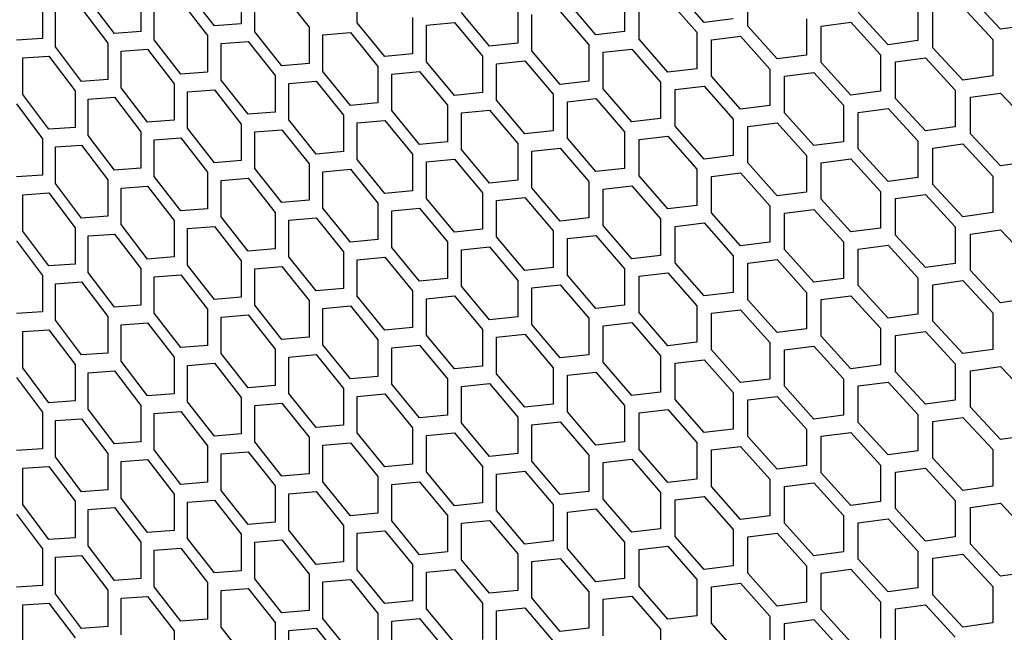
# Model space of a CAD drawing. Header units: millimetres. Extents: x 26293 to 29282, y 1612 to 3704.
# Tile 34 of 48: x 28550 to 28674, y 3014 to 3091. Entities that reach past the tile are written whole.
import ezdxf

# ---------------------------------------------------------------- set-up
doc = ezdxf.new("R2010")
doc.units = ezdxf.units.MM
doc.layers.add('5', color=251, linetype='Continuous')

msp = doc.modelspace()

# ---------------------------------------------------------------- linework, layer by layer
at = {"layer": '5'}
for p, q in [((28574.258, 3089.963), (28570.888, 3094.278)), ((28577.645, 3094.821), (28577.645, 3090.238)), ((28592.22, 3090.367), (28592.22, 3094.949)), ((28635.82, 3090.411), (28632.174, 3094.561)), ((28641.316, 3089.931), (28641.316, 3094.514)), ((28561.703, 3089.01), (28558.394, 3093.359)), ((28565.028, 3093.834), (28565.028, 3089.251)), ((28570.047, 3093.068), (28573.414, 3088.75)), ((28579.345, 3089.234), (28579.345, 3093.816)), ((28582.756, 3094.106), (28586.184, 3089.822)), ((28622.228, 3088.841), (28618.639, 3093.028)), ((28625.831, 3093.829), (28625.831, 3089.246)), ((28631.265, 3093.309), (28634.907, 3089.156)), ((28673.083, 3089.549), (28669.292, 3093.599)), ((28552.643, 3092.973), (28552.643, 3088.39)), ((28554.281, 3087.352), (28554.281, 3091.935)), ((28557.569, 3092.157), (28560.874, 3087.805)), ((28566.697, 3088.23), (28566.697, 3092.812)), ((28612.396, 3092.359), (28612.396, 3087.777)), ((28627.639, 3088.307), (28627.639, 3092.889)), ((28662.691, 3092.693), (28662.691, 3088.111)), ((28664.572, 3087.221), (28664.572, 3091.803)), ((28668.346, 3092.322), (28672.134, 3088.269)), ((28599.179, 3091.025), (28599.179, 3086.442)), ((28608.85, 3087.408), (28605.32, 3091.631)), ((28614.175, 3086.82), (28614.175, 3091.402)), ((28617.744, 3091.785), (28621.329, 3087.596)), ((28639.48, 3090.852), (28635.82, 3090.411)), ((28648.696, 3090.854), (28648.696, 3086.272)), ((28658.939, 3087.606), (28655.201, 3091.695)), ((28577.645, 3090.238), (28574.258, 3089.963)), ((28586.184, 3089.822), (28586.184, 3085.24)), ((28595.692, 3086.109), (28592.22, 3090.367)), ((28600.929, 3090.049), (28604.44, 3090.397)), ((28600.929, 3085.467), (28600.929, 3090.049)), ((28604.44, 3090.397), (28607.966, 3086.172)), ((28644.998, 3085.806), (28641.316, 3089.931)), ((28650.55, 3089.946), (28654.269, 3090.427)), ((28650.55, 3085.363), (28650.55, 3089.946)), ((28654.269, 3090.427), (28658.003, 3086.336)), ((28676.889, 3090.091), (28673.083, 3089.549)), ((28552.643, 3088.39), (28549.381, 3088.182)), ((28565.028, 3089.251), (28561.703, 3089.01)), ((28570.047, 3083.903), (28566.697, 3088.23)), ((28573.414, 3088.75), (28573.414, 3084.167)), ((28582.756, 3084.941), (28579.345, 3089.234)), ((28587.903, 3088.829), (28591.355, 3089.142)), ((28587.903, 3084.247), (28587.903, 3088.829)), ((28591.355, 3089.142), (28594.823, 3084.881)), ((28625.831, 3089.246), (28622.228, 3088.841)), ((28631.265, 3084.144), (28627.639, 3088.307)), ((28634.907, 3089.156), (28634.907, 3084.574)), ((28636.733, 3088.229), (28640.397, 3088.673)), ((28636.733, 3083.647), (28636.733, 3088.229)), ((28640.397, 3088.673), (28644.076, 3084.545)), ((28662.691, 3088.111), (28658.939, 3087.606)), ((28672.134, 3088.269), (28672.134, 3083.687)), ((28557.569, 3082.992), (28554.281, 3087.352)), ((28560.874, 3087.805), (28560.874, 3083.223)), ((28562.533, 3086.778), (28565.862, 3087.022)), ((28565.862, 3087.022), (28569.208, 3082.693)), ((28575.103, 3087.74), (28578.495, 3088.018)), ((28575.103, 3083.157), (28575.103, 3087.74)), ((28578.495, 3088.018), (28581.902, 3083.722)), ((28612.396, 3087.777), (28608.85, 3087.408)), ((28621.329, 3087.596), (28621.329, 3083.014)), ((28623.127, 3086.65), (28626.735, 3087.058)), ((28626.735, 3087.058), (28630.357, 3082.893)), ((28668.346, 3083.158), (28664.572, 3087.221)), ((28550.195, 3085.942), (28553.462, 3086.153)), ((28550.195, 3081.36), (28550.195, 3085.942)), ((28553.462, 3086.153), (28556.746, 3081.79)), ((28562.533, 3082.196), (28562.533, 3086.778)), ((28599.179, 3086.442), (28595.692, 3086.109)), ((28607.966, 3086.172), (28607.966, 3081.589)), ((28617.744, 3082.621), (28614.175, 3086.82)), ((28623.127, 3082.068), (28623.127, 3086.65)), ((28648.696, 3086.272), (28644.998, 3085.806)), ((28658.003, 3086.336), (28658.003, 3081.754)), ((28659.876, 3085.44), (28663.631, 3085.947)), ((28663.631, 3085.947), (28667.401, 3081.881)), ((28586.184, 3085.24), (28582.756, 3084.941)), ((28594.823, 3084.881), (28594.823, 3080.299)), ((28604.44, 3081.232), (28600.929, 3085.467)), ((28609.735, 3085.208), (28613.285, 3085.58)), ((28609.735, 3080.626), (28609.735, 3085.208)), ((28613.285, 3085.58), (28616.851, 3081.378)), ((28634.907, 3084.574), (28631.265, 3084.144)), ((28644.076, 3084.545), (28644.076, 3079.963)), ((28654.269, 3081.263), (28650.55, 3085.363)), ((28659.876, 3080.858), (28659.876, 3085.44)), ((28560.874, 3083.223), (28557.569, 3082.992)), ((28573.414, 3084.167), (28570.047, 3083.903)), ((28578.495, 3078.853), (28575.103, 3083.157)), ((28581.902, 3083.722), (28581.902, 3079.14)), ((28591.355, 3079.977), (28587.903, 3084.247)), ((28596.562, 3083.9), (28600.053, 3084.236)), ((28596.562, 3079.318), (28596.562, 3083.9)), ((28600.053, 3084.236), (28603.56, 3079.999)), ((28640.397, 3079.509), (28636.733, 3083.647)), ((28645.921, 3083.63), (28649.622, 3084.099)), ((28645.921, 3079.048), (28645.921, 3083.63)), ((28649.622, 3084.099), (28653.338, 3079.996)), ((28672.134, 3083.687), (28668.346, 3083.158)), ((28565.862, 3077.857), (28562.533, 3082.196)), ((28569.208, 3082.693), (28569.208, 3078.11)), ((28570.888, 3081.677), (28574.258, 3081.944)), ((28574.258, 3081.944), (28577.645, 3077.637)), ((28583.612, 3082.724), (28587.043, 3083.025)), ((28583.612, 3078.142), (28583.612, 3082.724)), ((28587.043, 3083.025), (28590.491, 3078.753)), ((28621.329, 3083.014), (28617.744, 3082.621)), ((28626.735, 3077.893), (28623.127, 3082.068)), ((28630.357, 3082.893), (28630.357, 3078.311)), ((28632.174, 3081.96), (28635.82, 3082.392)), ((28632.174, 3077.377), (28632.174, 3081.96)), ((28635.82, 3082.392), (28639.48, 3078.251)), ((28553.462, 3076.988), (28550.195, 3081.36)), ((28556.746, 3081.79), (28556.746, 3077.208)), ((28558.394, 3080.758), (28561.703, 3080.99)), ((28558.394, 3076.175), (28558.394, 3080.758)), ((28561.703, 3080.99), (28565.028, 3076.65)), ((28570.888, 3077.095), (28570.888, 3081.677)), ((28607.966, 3081.589), (28604.44, 3081.232)), ((28616.851, 3081.378), (28616.851, 3076.796)), ((28618.639, 3080.427), (28622.228, 3080.822)), ((28622.228, 3080.822), (28625.831, 3076.645)), ((28658.003, 3081.754), (28654.269, 3081.263)), ((28663.631, 3076.782), (28659.876, 3080.858)), ((28667.401, 3081.881), (28667.401, 3077.299)), ((28669.292, 3080.998), (28673.083, 3081.53)), ((28669.292, 3076.416), (28669.292, 3080.998)), ((28673.083, 3081.53), (28676.889, 3077.49)), ((28549.381, 3080.163), (28552.643, 3075.789)), ((28594.823, 3080.299), (28591.355, 3079.977)), ((28603.56, 3079.999), (28603.56, 3075.417)), ((28613.285, 3076.415), (28609.735, 3080.626)), ((28618.639, 3075.845), (28618.639, 3080.427)), ((28644.076, 3079.963), (28640.397, 3079.509)), ((28653.338, 3079.996), (28653.338, 3075.413)), ((28655.201, 3079.093), (28658.939, 3079.587)), ((28658.939, 3079.587), (28662.691, 3075.509)), ((28581.902, 3079.14), (28578.495, 3078.853)), ((28590.491, 3078.753), (28590.491, 3074.17)), ((28600.053, 3075.071), (28596.562, 3079.318)), ((28605.32, 3079.03), (28608.85, 3079.389)), ((28605.32, 3074.447), (28605.32, 3079.03)), ((28608.85, 3079.389), (28612.396, 3075.176)), ((28630.357, 3078.311), (28626.735, 3077.893)), ((28639.48, 3078.251), (28639.48, 3073.669)), ((28649.622, 3074.934), (28645.921, 3079.048)), ((28655.201, 3074.511), (28655.201, 3079.093)), ((28556.746, 3077.208), (28553.462, 3076.988)), ((28569.208, 3078.11), (28565.862, 3077.857)), ((28574.258, 3072.779), (28570.888, 3077.095)), ((28577.645, 3077.637), (28577.645, 3073.055)), ((28587.043, 3073.86), (28583.612, 3078.142)), ((28592.22, 3077.766), (28595.692, 3078.09)), ((28592.22, 3073.183), (28592.22, 3077.766)), ((28595.692, 3078.09), (28599.179, 3073.841)), ((28635.82, 3073.227), (28632.174, 3077.377)), ((28641.316, 3077.33), (28644.998, 3077.787)), ((28641.316, 3072.748), (28641.316, 3077.33)), ((28644.998, 3077.787), (28648.696, 3073.671)), ((28667.401, 3077.299), (28663.631, 3076.782)), ((28552.643, 3075.789), (28552.643, 3071.207)), ((28561.703, 3071.826), (28558.394, 3076.175)), ((28565.028, 3076.65), (28565.028, 3072.068)), ((28566.697, 3075.629), (28570.047, 3075.884)), ((28570.047, 3075.884), (28573.414, 3071.566)), ((28579.345, 3076.633), (28582.756, 3076.922)), ((28579.345, 3072.05), (28579.345, 3076.633)), ((28582.756, 3076.922), (28586.184, 3072.638)), ((28616.851, 3076.796), (28613.285, 3076.415)), ((28622.228, 3071.658), (28618.639, 3075.845)), ((28625.831, 3076.645), (28625.831, 3072.063)), ((28627.639, 3075.706), (28631.265, 3076.125)), ((28627.639, 3071.123), (28627.639, 3075.706)), ((28631.265, 3076.125), (28634.907, 3071.972)), ((28673.083, 3072.365), (28669.292, 3076.416)), ((28554.281, 3074.751), (28557.569, 3074.973)), ((28554.281, 3070.169), (28554.281, 3074.751)), ((28557.569, 3074.973), (28560.874, 3070.621)), ((28566.697, 3071.046), (28566.697, 3075.629)), ((28603.56, 3075.417), (28600.053, 3075.071)), ((28612.396, 3075.176), (28612.396, 3070.593)), ((28614.175, 3074.218), (28617.744, 3074.602)), ((28617.744, 3074.602), (28621.329, 3070.412)), ((28653.338, 3075.413), (28649.622, 3074.934)), ((28658.939, 3070.423), (28655.201, 3074.511)), ((28662.691, 3075.509), (28662.691, 3070.927)), ((28664.572, 3074.619), (28668.346, 3075.139)), ((28664.572, 3070.037), (28664.572, 3074.619)), ((28668.346, 3075.139), (28672.134, 3071.086)), ((28590.491, 3074.17), (28587.043, 3073.86)), ((28599.179, 3073.841), (28599.179, 3069.259)), ((28608.85, 3070.224), (28605.32, 3074.447)), ((28614.175, 3069.636), (28614.175, 3074.218)), ((28639.48, 3073.669), (28635.82, 3073.227)), ((28648.696, 3073.671), (28648.696, 3069.088)), ((28650.55, 3072.762), (28654.269, 3073.244)), ((28654.269, 3073.244), (28658.003, 3069.153)), ((28565.028, 3072.068), (28561.703, 3071.826)), ((28577.645, 3073.055), (28574.258, 3072.779)), ((28582.756, 3067.758), (28579.345, 3072.05)), ((28586.184, 3072.638), (28586.184, 3068.056)), ((28595.692, 3068.925), (28592.22, 3073.183)), ((28600.929, 3072.866), (28604.44, 3073.213)), ((28600.929, 3068.283), (28600.929, 3072.866)), ((28604.44, 3073.213), (28607.966, 3068.988)), ((28625.831, 3072.063), (28622.228, 3071.658)), ((28644.998, 3068.622), (28641.316, 3072.748)), ((28650.55, 3068.18), (28650.55, 3072.762)), ((28676.889, 3072.908), (28673.083, 3072.365)), ((28552.643, 3071.207), (28549.381, 3070.998)), ((28570.047, 3066.719), (28566.697, 3071.046)), ((28573.414, 3071.566), (28573.414, 3066.984)), ((28575.103, 3070.556), (28578.495, 3070.834)), ((28578.495, 3070.834), (28581.902, 3066.539)), ((28587.903, 3071.646), (28591.355, 3071.958)), ((28587.903, 3067.063), (28587.903, 3071.646)), ((28591.355, 3071.958), (28594.823, 3067.698)), ((28631.265, 3066.961), (28627.639, 3071.123)), ((28634.907, 3071.972), (28634.907, 3067.39)), ((28636.733, 3071.045), (28640.397, 3071.49)), ((28636.733, 3066.463), (28636.733, 3071.045)), ((28640.397, 3071.49), (28644.076, 3067.361)), ((28662.691, 3070.927), (28658.939, 3070.423)), ((28672.134, 3071.086), (28672.134, 3066.504)), ((28557.569, 3065.808), (28554.281, 3070.169)), ((28560.874, 3070.621), (28560.874, 3066.039)), ((28562.533, 3069.594), (28565.862, 3069.838)), ((28562.533, 3065.012), (28562.533, 3069.594)), ((28565.862, 3069.838), (28569.208, 3065.509)), ((28575.103, 3065.974), (28575.103, 3070.556)), ((28612.396, 3070.593), (28608.85, 3070.224)), ((28617.744, 3065.437), (28614.175, 3069.636)), ((28621.329, 3070.412), (28621.329, 3065.83)), ((28623.127, 3069.467), (28626.735, 3069.874)), ((28626.735, 3069.874), (28630.357, 3065.709)), ((28668.346, 3065.974), (28664.572, 3070.037)), ((28550.195, 3068.758), (28553.462, 3068.969)), ((28550.195, 3064.176), (28550.195, 3068.758)), ((28553.462, 3068.969), (28556.746, 3064.606)), ((28599.179, 3069.259), (28595.692, 3068.925)), ((28604.44, 3064.049), (28600.929, 3068.283)), ((28607.966, 3068.988), (28607.966, 3064.406)), ((28609.735, 3068.025), (28613.285, 3068.396)), ((28613.285, 3068.396), (28616.851, 3064.195)), ((28623.127, 3064.885), (28623.127, 3069.467)), ((28648.696, 3069.088), (28644.998, 3068.622)), ((28658.003, 3069.153), (28658.003, 3064.57)), ((28659.876, 3068.257), (28663.631, 3068.763)), ((28663.631, 3068.763), (28667.401, 3064.698)), ((28586.184, 3068.056), (28582.756, 3067.758)), ((28591.355, 3062.794), (28587.903, 3067.063)), ((28594.823, 3067.698), (28594.823, 3063.115)), ((28596.562, 3066.717), (28600.053, 3067.052)), ((28600.053, 3067.052), (28603.56, 3062.815)), ((28609.735, 3063.442), (28609.735, 3068.025)), ((28634.907, 3067.39), (28631.265, 3066.961)), ((28644.076, 3067.361), (28644.076, 3062.779)), ((28654.269, 3064.079), (28650.55, 3068.18)), ((28659.876, 3063.674), (28659.876, 3068.257)), ((28560.874, 3066.039), (28557.569, 3065.808)), ((28573.414, 3066.984), (28570.047, 3066.719)), ((28578.495, 3061.669), (28575.103, 3065.974)), ((28581.902, 3066.539), (28581.902, 3061.956)), ((28583.612, 3065.54), (28587.043, 3065.841)), ((28587.043, 3065.841), (28590.491, 3061.569)), ((28596.562, 3062.134), (28596.562, 3066.717)), ((28621.329, 3065.83), (28617.744, 3065.437)), ((28640.397, 3062.325), (28636.733, 3066.463)), ((28645.921, 3066.446), (28649.622, 3066.915)), ((28645.921, 3061.864), (28645.921, 3066.446)), ((28649.622, 3066.915), (28653.338, 3062.812)), ((28672.134, 3066.504), (28668.346, 3065.974)), ((28556.746, 3064.606), (28556.746, 3060.024)), ((28565.862, 3060.674), (28562.533, 3065.012)), ((28569.208, 3065.509), (28569.208, 3060.927)), ((28570.888, 3064.493), (28574.258, 3064.76)), ((28574.258, 3064.76), (28577.645, 3060.453)), ((28583.612, 3060.958), (28583.612, 3065.54)), ((28626.735, 3060.71), (28623.127, 3064.885)), ((28630.357, 3065.709), (28630.357, 3061.127)), ((28632.174, 3064.776), (28635.82, 3065.208)), ((28632.174, 3060.194), (28632.174, 3064.776)), ((28635.82, 3065.208), (28639.48, 3061.067)), ((28658.003, 3064.57), (28654.269, 3064.079)), ((28667.401, 3064.698), (28667.401, 3060.115)), ((28553.462, 3059.805), (28550.195, 3064.176)), ((28558.394, 3063.574), (28561.703, 3063.807)), ((28558.394, 3058.992), (28558.394, 3063.574)), ((28561.703, 3063.807), (28565.028, 3059.466)), ((28570.888, 3059.911), (28570.888, 3064.493)), ((28607.966, 3064.406), (28604.44, 3064.049)), ((28613.285, 3059.231), (28609.735, 3063.442)), ((28616.851, 3064.195), (28616.851, 3059.612)), ((28618.639, 3063.243), (28622.228, 3063.639)), ((28622.228, 3063.639), (28625.831, 3059.461)), ((28663.631, 3059.599), (28659.876, 3063.674)), ((28669.292, 3063.814), (28673.083, 3064.346)), ((28669.292, 3059.232), (28669.292, 3063.814)), ((28673.083, 3064.346), (28676.889, 3060.306)), ((28549.381, 3062.979), (28552.643, 3058.605)), ((28594.823, 3063.115), (28591.355, 3062.794)), ((28600.053, 3057.888), (28596.562, 3062.134)), ((28603.56, 3062.815), (28603.56, 3058.233)), ((28605.32, 3061.846), (28608.85, 3062.205)), ((28608.85, 3062.205), (28612.396, 3057.992)), ((28618.639, 3058.661), (28618.639, 3063.243)), ((28644.076, 3062.779), (28640.397, 3062.325)), ((28653.338, 3062.812), (28653.338, 3058.23)), ((28655.201, 3061.91), (28658.939, 3062.404)), ((28658.939, 3062.404), (28662.691, 3058.326)), ((28569.208, 3060.927), (28565.862, 3060.674)), ((28581.902, 3061.956), (28578.495, 3061.669)), ((28587.043, 3056.677), (28583.612, 3060.958)), ((28590.491, 3061.569), (28590.491, 3056.987)), ((28592.22, 3060.582), (28595.692, 3060.906)), ((28595.692, 3060.906), (28599.179, 3056.657)), ((28605.32, 3057.264), (28605.32, 3061.846)), ((28630.357, 3061.127), (28626.735, 3060.71)), ((28639.48, 3061.067), (28639.48, 3056.485)), ((28649.622, 3057.751), (28645.921, 3061.864)), ((28655.201, 3057.327), (28655.201, 3061.91)), ((28556.746, 3060.024), (28553.462, 3059.805)), ((28574.258, 3055.595), (28570.888, 3059.911)), ((28577.645, 3060.453), (28577.645, 3055.871)), ((28579.345, 3059.449), (28582.756, 3059.739)), ((28582.756, 3059.739), (28586.184, 3055.455)), ((28592.22, 3056), (28592.22, 3060.582)), ((28616.851, 3059.612), (28613.285, 3059.231)), ((28635.82, 3056.043), (28632.174, 3060.194)), ((28641.316, 3060.146), (28644.998, 3060.603)), ((28641.316, 3055.564), (28641.316, 3060.146)), ((28644.998, 3060.603), (28648.696, 3056.487)), ((28667.401, 3060.115), (28663.631, 3059.599)), ((28552.643, 3058.605), (28552.643, 3054.023)), ((28561.703, 3054.642), (28558.394, 3058.992)), ((28565.028, 3059.466), (28565.028, 3054.884)), ((28566.697, 3058.445), (28570.047, 3058.7)), ((28566.697, 3053.863), (28566.697, 3058.445)), ((28570.047, 3058.7), (28573.414, 3054.382)), ((28579.345, 3054.867), (28579.345, 3059.449)), ((28622.228, 3054.474), (28618.639, 3058.661)), ((28625.831, 3059.461), (28625.831, 3054.879)), ((28627.639, 3058.522), (28631.265, 3058.942)), ((28627.639, 3053.94), (28627.639, 3058.522)), ((28631.265, 3058.942), (28634.907, 3054.789)), ((28673.083, 3055.182), (28669.292, 3059.232)), ((28554.281, 3057.567), (28557.569, 3057.789)), ((28554.281, 3052.985), (28554.281, 3057.567)), ((28557.569, 3057.789), (28560.874, 3053.438)), ((28603.56, 3058.233), (28600.053, 3057.888)), ((28608.85, 3053.041), (28605.32, 3057.264)), ((28612.396, 3057.992), (28612.396, 3053.41)), ((28614.175, 3057.035), (28617.744, 3057.418)), ((28617.744, 3057.418), (28621.329, 3053.229)), ((28653.338, 3058.23), (28649.622, 3057.751)), ((28658.939, 3053.239), (28655.201, 3057.327)), ((28662.691, 3058.326), (28662.691, 3053.743)), ((28664.572, 3057.436), (28668.346, 3057.955)), ((28664.572, 3052.854), (28664.572, 3057.436)), ((28668.346, 3057.955), (28672.134, 3053.902)), ((28590.491, 3056.987), (28587.043, 3056.677)), ((28595.692, 3051.742), (28592.22, 3056)), ((28599.179, 3056.657), (28599.179, 3052.075)), ((28600.929, 3055.682), (28604.44, 3056.03)), ((28604.44, 3056.03), (28607.966, 3051.805)), ((28614.175, 3052.452), (28614.175, 3057.035)), ((28639.48, 3056.485), (28635.82, 3056.043)), ((28648.696, 3056.487), (28648.696, 3051.905)), ((28650.55, 3055.579), (28654.269, 3056.06)), ((28654.269, 3056.06), (28658.003, 3051.969)), ((28565.028, 3054.884), (28561.703, 3054.642)), ((28577.645, 3055.871), (28574.258, 3055.595)), ((28582.756, 3050.574), (28579.345, 3054.867)), ((28586.184, 3055.455), (28586.184, 3050.873)), ((28587.903, 3054.462), (28591.355, 3054.775)), ((28591.355, 3054.775), (28594.823, 3050.514)), ((28600.929, 3051.1), (28600.929, 3055.682)), ((28625.831, 3054.879), (28622.228, 3054.474)), ((28634.907, 3054.789), (28634.907, 3050.207)), ((28644.998, 3051.438), (28641.316, 3055.564)), ((28650.55, 3050.996), (28650.55, 3055.579)), ((28676.889, 3055.724), (28673.083, 3055.182)), ((28552.643, 3054.023), (28549.381, 3053.815)), ((28560.874, 3053.438), (28560.874, 3048.855)), ((28570.047, 3049.536), (28566.697, 3053.863)), ((28573.414, 3054.382), (28573.414, 3049.8)), ((28575.103, 3053.372), (28578.495, 3053.65)), ((28578.495, 3053.65), (28581.902, 3049.355)), ((28587.903, 3049.88), (28587.903, 3054.462)), ((28631.265, 3049.777), (28627.639, 3053.94)), ((28636.733, 3053.862), (28640.397, 3054.306)), ((28636.733, 3049.279), (28636.733, 3053.862)), ((28640.397, 3054.306), (28644.076, 3050.178)), ((28662.691, 3053.743), (28658.939, 3053.239)), ((28672.134, 3053.902), (28672.134, 3049.32)), ((28557.569, 3048.625), (28554.281, 3052.985)), ((28562.533, 3052.411), (28565.862, 3052.655)), ((28562.533, 3047.828), (28562.533, 3052.411)), ((28565.862, 3052.655), (28569.208, 3048.326)), ((28575.103, 3048.79), (28575.103, 3053.372)), ((28612.396, 3053.41), (28608.85, 3053.041)), ((28617.744, 3048.253), (28614.175, 3052.452)), ((28621.329, 3053.229), (28621.329, 3048.646)), ((28623.127, 3052.283), (28626.735, 3052.691)), ((28623.127, 3047.701), (28623.127, 3052.283)), ((28626.735, 3052.691), (28630.357, 3048.526)), ((28668.346, 3048.79), (28664.572, 3052.854)), ((28550.195, 3051.575), (28553.462, 3051.786)), ((28550.195, 3046.992), (28550.195, 3051.575)), ((28553.462, 3051.786), (28556.746, 3047.423)), ((28599.179, 3052.075), (28595.692, 3051.742)), ((28604.44, 3046.865), (28600.929, 3051.1)), ((28607.966, 3051.805), (28607.966, 3047.222)), ((28609.735, 3050.841), (28613.285, 3051.212)), ((28613.285, 3051.212), (28616.851, 3047.011)), ((28648.696, 3051.905), (28644.998, 3051.438)), ((28654.269, 3046.895), (28650.55, 3050.996)), ((28658.003, 3051.969), (28658.003, 3047.387)), ((28659.876, 3051.073), (28663.631, 3051.58)), ((28659.876, 3046.491), (28659.876, 3051.073)), ((28663.631, 3051.58), (28667.401, 3047.514)), ((28573.414, 3049.8), (28570.047, 3049.536)), ((28586.184, 3050.873), (28582.756, 3050.574)), ((28591.355, 3045.61), (28587.903, 3049.88)), ((28594.823, 3050.514), (28594.823, 3045.932)), ((28596.562, 3049.533), (28600.053, 3049.869)), ((28600.053, 3049.869), (28603.56, 3045.632)), ((28609.735, 3046.259), (28609.735, 3050.841)), ((28634.907, 3050.207), (28631.265, 3049.777)), ((28644.076, 3050.178), (28644.076, 3045.595)), ((28645.921, 3049.263), (28649.622, 3049.732)), ((28649.622, 3049.732), (28653.338, 3045.628)), ((28560.874, 3048.855), (28557.569, 3048.625)), ((28578.495, 3044.486), (28575.103, 3048.79)), ((28581.902, 3049.355), (28581.902, 3044.773)), ((28583.612, 3048.357), (28587.043, 3048.658)), ((28587.043, 3048.658), (28590.491, 3044.385)), ((28596.562, 3044.951), (28596.562, 3049.533)), ((28621.329, 3048.646), (28617.744, 3048.253)), ((28630.357, 3048.526), (28630.357, 3043.943)), ((28640.397, 3045.141), (28636.733, 3049.279)), ((28645.921, 3044.681), (28645.921, 3049.263)), ((28672.134, 3049.32), (28668.346, 3048.79)), ((28556.746, 3047.423), (28556.746, 3042.841)), ((28565.862, 3043.49), (28562.533, 3047.828)), ((28569.208, 3048.326), (28569.208, 3043.743)), ((28570.888, 3047.31), (28574.258, 3047.576)), ((28570.888, 3042.728), (28570.888, 3047.31)), ((28574.258, 3047.576), (28577.645, 3043.27)), ((28583.612, 3043.774), (28583.612, 3048.357)), ((28626.735, 3043.526), (28623.127, 3047.701)), ((28632.174, 3047.592), (28635.82, 3048.024)), ((28632.174, 3043.01), (28632.174, 3047.592)), ((28635.82, 3048.024), (28639.48, 3043.884)), ((28658.003, 3047.387), (28654.269, 3046.895)), ((28667.401, 3047.514), (28667.401, 3042.932)), ((28553.462, 3042.621), (28550.195, 3046.992)), ((28558.394, 3046.39), (28561.703, 3046.623)), ((28558.394, 3041.808), (28558.394, 3046.39)), ((28561.703, 3046.623), (28565.028, 3042.283)), ((28607.966, 3047.222), (28604.44, 3046.865)), ((28613.285, 3042.048), (28609.735, 3046.259)), ((28616.851, 3047.011), (28616.851, 3042.429)), ((28618.639, 3046.06), (28622.228, 3046.455)), ((28618.639, 3041.477), (28618.639, 3046.06)), ((28622.228, 3046.455), (28625.831, 3042.278)), ((28663.631, 3042.415), (28659.876, 3046.491)), ((28669.292, 3046.631), (28673.083, 3047.163)), ((28669.292, 3042.048), (28669.292, 3046.631)), ((28673.083, 3047.163), (28676.889, 3043.123)), ((28549.381, 3045.796), (28552.643, 3041.422)), ((28581.902, 3044.773), (28578.495, 3044.486)), ((28594.823, 3045.932), (28591.355, 3045.61)), ((28600.053, 3040.704), (28596.562, 3044.951)), ((28603.56, 3045.632), (28603.56, 3041.049)), ((28605.32, 3044.662), (28608.85, 3045.022)), ((28608.85, 3045.022), (28612.396, 3040.809)), ((28644.076, 3045.595), (28640.397, 3045.141)), ((28653.338, 3045.628), (28653.338, 3041.046)), ((28655.201, 3044.726), (28658.939, 3045.22)), ((28658.939, 3045.22), (28662.691, 3041.142)), ((28569.208, 3043.743), (28565.862, 3043.49)), ((28587.043, 3039.493), (28583.612, 3043.774)), ((28590.491, 3044.385), (28590.491, 3039.803)), ((28592.22, 3043.398), (28595.692, 3043.723)), ((28595.692, 3043.723), (28599.179, 3039.474)), ((28605.32, 3040.08), (28605.32, 3044.662)), ((28630.357, 3043.943), (28626.735, 3043.526)), ((28639.48, 3043.884), (28639.48, 3039.301)), ((28649.622, 3040.567), (28645.921, 3044.681)), ((28655.201, 3040.144), (28655.201, 3044.726)), ((28556.746, 3042.841), (28553.462, 3042.621)), ((28565.028, 3042.283), (28565.028, 3037.7)), ((28574.258, 3038.412), (28570.888, 3042.728)), ((28577.645, 3043.27), (28577.645, 3038.688)), ((28579.345, 3042.266), (28582.756, 3042.555)), ((28582.756, 3042.555), (28586.184, 3038.271)), ((28592.22, 3038.816), (28592.22, 3043.398)), ((28616.851, 3042.429), (28613.285, 3042.048)), ((28635.82, 3038.86), (28632.174, 3043.01)), ((28641.316, 3042.963), (28644.998, 3043.419)), ((28641.316, 3038.38), (28641.316, 3042.963)), ((28644.998, 3043.419), (28648.696, 3039.303)), ((28667.401, 3042.932), (28663.631, 3042.415)), ((28552.643, 3041.422), (28552.643, 3036.84)), ((28561.703, 3037.459), (28558.394, 3041.808)), ((28566.697, 3041.261), (28570.047, 3041.517)), ((28566.697, 3036.679), (28566.697, 3041.261)), ((28570.047, 3041.517), (28573.414, 3037.199)), ((28579.345, 3037.683), (28579.345, 3042.266)), ((28603.56, 3041.049), (28600.053, 3040.704)), ((28622.228, 3037.29), (28618.639, 3041.477)), ((28625.831, 3042.278), (28625.831, 3037.695)), ((28627.639, 3041.338), (28631.265, 3041.758)), ((28627.639, 3036.756), (28627.639, 3041.338)), ((28631.265, 3041.758), (28634.907, 3037.605)), ((28653.338, 3041.046), (28649.622, 3040.567)), ((28662.691, 3041.142), (28662.691, 3036.56)), ((28673.083, 3037.998), (28669.292, 3042.048)), ((28554.281, 3040.384), (28557.569, 3040.606)), ((28554.281, 3035.802), (28554.281, 3040.384)), ((28557.569, 3040.606), (28560.874, 3036.254)), ((28608.85, 3035.857), (28605.32, 3040.08)), ((28612.396, 3040.809), (28612.396, 3036.226)), ((28614.175, 3039.851), (28617.744, 3040.234)), ((28614.175, 3035.269), (28614.175, 3039.851)), ((28617.744, 3040.234), (28621.329, 3036.045)), ((28658.939, 3036.056), (28655.201, 3040.144)), ((28664.572, 3040.252), (28668.346, 3040.771)), ((28664.572, 3035.67), (28664.572, 3040.252)), ((28668.346, 3040.771), (28672.134, 3036.719)), ((28577.645, 3038.688), (28574.258, 3038.412)), ((28590.491, 3039.803), (28587.043, 3039.493)), ((28595.692, 3034.558), (28592.22, 3038.816)), ((28599.179, 3039.474), (28599.179, 3034.891)), ((28600.929, 3038.498), (28604.44, 3038.846)), ((28604.44, 3038.846), (28607.966, 3034.621)), ((28639.48, 3039.301), (28635.82, 3038.86)), ((28648.696, 3039.303), (28648.696, 3034.721)), ((28650.55, 3038.395), (28654.269, 3038.876)), ((28654.269, 3038.876), (28658.003, 3034.786)), ((28565.028, 3037.7), (28561.703, 3037.459)), ((28582.756, 3033.39), (28579.345, 3037.683)), ((28586.184, 3038.271), (28586.184, 3033.689)), ((28587.903, 3037.278), (28591.355, 3037.591)), ((28591.355, 3037.591), (28594.823, 3033.33)), ((28600.929, 3033.916), (28600.929, 3038.498)), ((28625.831, 3037.695), (28622.228, 3037.29)), ((28634.907, 3037.605), (28634.907, 3033.023)), ((28644.998, 3034.255), (28641.316, 3038.38)), ((28650.55, 3033.813), (28650.55, 3038.395)), ((28676.889, 3038.54), (28673.083, 3037.998)), ((28552.643, 3036.84), (28549.381, 3036.631)), ((28560.874, 3036.254), (28560.874, 3031.672)), ((28570.047, 3032.352), (28566.697, 3036.679)), ((28573.414, 3037.199), (28573.414, 3032.616)), ((28575.103, 3036.189), (28578.495, 3036.467)), ((28575.103, 3031.606), (28575.103, 3036.189)), ((28578.495, 3036.467), (28581.902, 3032.172)), ((28587.903, 3032.696), (28587.903, 3037.278)), ((28612.396, 3036.226), (28608.85, 3035.857)), ((28631.265, 3032.593), (28627.639, 3036.756)), ((28636.733, 3036.678), (28640.397, 3037.122)), ((28636.733, 3032.096), (28636.733, 3036.678)), ((28640.397, 3037.122), (28644.076, 3032.994)), ((28662.691, 3036.56), (28658.939, 3036.056)), ((28672.134, 3036.719), (28672.134, 3032.136)), ((28557.569, 3031.441), (28554.281, 3035.802)), ((28562.533, 3035.227), (28565.862, 3035.471)), ((28562.533, 3030.645), (28562.533, 3035.227)), ((28565.862, 3035.471), (28569.208, 3031.142)), ((28599.179, 3034.891), (28595.692, 3034.558)), ((28617.744, 3031.07), (28614.175, 3035.269)), ((28621.329, 3036.045), (28621.329, 3031.463)), ((28623.127, 3035.1), (28626.735, 3035.507)), ((28623.127, 3030.517), (28623.127, 3035.1)), ((28626.735, 3035.507), (28630.357, 3031.342)), ((28668.346, 3031.607), (28664.572, 3035.67)), ((28550.195, 3034.391), (28553.462, 3034.602)), ((28550.195, 3029.809), (28550.195, 3034.391)), ((28553.462, 3034.602), (28556.746, 3030.239)), ((28586.184, 3033.689), (28582.756, 3033.39)), ((28604.44, 3029.681), (28600.929, 3033.916)), ((28607.966, 3034.621), (28607.966, 3030.039)), ((28609.735, 3033.657), (28613.285, 3034.029)), ((28609.735, 3029.075), (28609.735, 3033.657)), ((28613.285, 3034.029), (28616.851, 3029.827)), ((28648.696, 3034.721), (28644.998, 3034.255)), ((28654.269, 3029.712), (28650.55, 3033.813)), ((28658.003, 3034.786), (28658.003, 3030.203)), ((28659.876, 3033.889), (28663.631, 3034.396)), ((28659.876, 3029.307), (28659.876, 3033.889)), ((28663.631, 3034.396), (28667.401, 3030.331)), ((28573.414, 3032.616), (28570.047, 3032.352)), ((28591.355, 3028.426), (28587.903, 3032.696)), ((28594.823, 3033.33), (28594.823, 3028.748)), ((28596.562, 3032.349), (28600.053, 3032.685)), ((28600.053, 3032.685), (28603.56, 3028.448)), ((28634.907, 3033.023), (28631.265, 3032.593)), ((28644.076, 3032.994), (28644.076, 3028.412)), ((28645.921, 3032.079), (28649.622, 3032.548)), ((28649.622, 3032.548), (28653.338, 3028.445)), ((28560.874, 3031.672), (28557.569, 3031.441)), ((28578.495, 3027.302), (28575.103, 3031.606)), ((28581.902, 3032.172), (28581.902, 3027.589)), ((28583.612, 3031.173), (28587.043, 3031.474)), ((28583.612, 3026.591), (28583.612, 3031.173)), ((28587.043, 3031.474), (28590.491, 3027.202)), ((28596.562, 3027.767), (28596.562, 3032.349)), ((28621.329, 3031.463), (28617.744, 3031.07)), ((28630.357, 3031.342), (28630.357, 3026.76)), ((28640.397, 3027.958), (28636.733, 3032.096)), ((28645.921, 3027.497), (28645.921, 3032.079)), ((28672.134, 3032.136), (28668.346, 3031.607)), ((28556.746, 3030.239), (28556.746, 3025.657)), ((28565.862, 3026.307), (28562.533, 3030.645)), ((28569.208, 3031.142), (28569.208, 3026.56)), ((28570.888, 3030.126), (28574.258, 3030.393)), ((28570.888, 3025.544), (28570.888, 3030.126)), ((28574.258, 3030.393), (28577.645, 3026.086)), ((28607.966, 3030.039), (28604.44, 3029.681)), ((28626.735, 3026.343), (28623.127, 3030.517)), ((28632.174, 3030.409), (28635.82, 3030.841)), ((28632.174, 3025.826), (28632.174, 3030.409)), ((28635.82, 3030.841), (28639.48, 3026.7)), ((28658.003, 3030.203), (28654.269, 3029.712)), ((28667.401, 3030.331), (28667.401, 3025.748)), ((28669.292, 3029.447), (28673.083, 3029.979)), ((28673.083, 3029.979), (28676.889, 3025.939)), ((28553.462, 3025.437), (28550.195, 3029.809)), ((28558.394, 3029.207), (28561.703, 3029.44)), ((28558.394, 3024.624), (28558.394, 3029.207)), ((28561.703, 3029.44), (28565.028, 3025.099)), ((28594.823, 3028.748), (28591.355, 3028.426)), ((28613.285, 3024.864), (28609.735, 3029.075)), ((28616.851, 3029.827), (28616.851, 3025.245)), ((28618.639, 3028.876), (28622.228, 3029.271)), ((28618.639, 3024.294), (28618.639, 3028.876)), ((28622.228, 3029.271), (28625.831, 3025.094)), ((28663.631, 3025.231), (28659.876, 3029.307)), ((28669.292, 3024.865), (28669.292, 3029.447)), ((28549.381, 3028.612), (28552.643, 3024.238)), ((28581.902, 3027.589), (28578.495, 3027.302)), ((28600.053, 3023.521), (28596.562, 3027.767)), ((28603.56, 3028.448), (28603.56, 3023.866)), ((28605.32, 3027.479), (28608.85, 3027.838)), ((28605.32, 3022.896), (28605.32, 3027.479)), ((28608.85, 3027.838), (28612.396, 3023.625)), ((28644.076, 3028.412), (28640.397, 3027.958)), ((28649.622, 3023.384), (28645.921, 3027.497)), ((28653.338, 3028.445), (28653.338, 3023.863)), ((28655.201, 3027.543), (28658.939, 3028.037)), ((28655.201, 3022.96), (28655.201, 3027.543)), ((28658.939, 3028.037), (28662.691, 3023.958)), ((28569.208, 3026.56), (28565.862, 3026.307)), ((28587.043, 3022.309), (28583.612, 3026.591)), ((28590.491, 3027.202), (28590.491, 3022.619)), ((28592.22, 3026.215), (28595.692, 3026.539)), ((28592.22, 3021.632), (28592.22, 3026.215)), ((28595.692, 3026.539), (28599.179, 3022.29)), ((28630.357, 3026.76), (28626.735, 3026.343)), ((28639.48, 3026.7), (28639.48, 3022.118)), ((28641.316, 3025.779), (28644.998, 3026.236)), ((28644.998, 3026.236), (28648.696, 3022.12)), ((28556.746, 3025.657), (28553.462, 3025.437)), ((28565.028, 3025.099), (28565.028, 3020.517)), ((28574.258, 3021.228), (28570.888, 3025.544)), ((28577.645, 3026.086), (28577.645, 3021.504)), ((28579.345, 3025.082), (28582.756, 3025.371)), ((28579.345, 3020.5), (28579.345, 3025.082)), ((28582.756, 3025.371), (28586.184, 3021.088)), ((28616.851, 3025.245), (28613.285, 3024.864)), ((28625.831, 3025.094), (28625.831, 3020.512)), ((28635.82, 3021.676), (28632.174, 3025.826)), ((28641.316, 3021.197), (28641.316, 3025.779)), ((28667.401, 3025.748), (28663.631, 3025.231)), ((28552.643, 3024.238), (28552.643, 3019.656)), ((28561.703, 3020.275), (28558.394, 3024.624)), ((28566.697, 3024.078), (28570.047, 3024.333)), ((28566.697, 3019.496), (28566.697, 3024.078)), ((28570.047, 3024.333), (28573.414, 3020.015)), ((28603.56, 3023.866), (28600.053, 3023.521)), ((28622.228, 3020.107), (28618.639, 3024.294)), ((28627.639, 3024.155), (28631.265, 3024.574)), ((28627.639, 3019.572), (28627.639, 3024.155)), ((28631.265, 3024.574), (28634.907, 3020.422)), ((28653.338, 3023.863), (28649.622, 3023.384)), ((28662.691, 3023.958), (28662.691, 3019.376)), ((28673.083, 3020.815), (28669.292, 3024.865)), ((28554.281, 3023.2), (28557.569, 3023.422)), ((28554.281, 3018.618), (28554.281, 3023.2)), ((28557.569, 3023.422), (28560.874, 3019.07)), ((28590.491, 3022.619), (28587.043, 3022.309)), ((28608.85, 3018.674), (28605.32, 3022.896)), ((28612.396, 3023.625), (28612.396, 3019.043)), ((28614.175, 3022.667), (28617.744, 3023.051)), ((28614.175, 3018.085), (28614.175, 3022.667)), ((28617.744, 3023.051), (28621.329, 3018.861)), ((28658.939, 3018.872), (28655.201, 3022.96)), ((28664.572, 3023.069), (28668.346, 3023.588)), ((28664.572, 3018.486), (28664.572, 3023.069)), ((28668.346, 3023.588), (28672.134, 3019.535)), ((28577.645, 3021.504), (28574.258, 3021.228)), ((28595.692, 3017.374), (28592.22, 3021.632)), ((28599.179, 3022.29), (28599.179, 3017.708)), ((28600.929, 3021.315), (28604.44, 3021.662)), ((28600.929, 3016.733), (28600.929, 3021.315)), ((28604.44, 3021.662), (28607.966, 3017.437)), ((28639.48, 3022.118), (28635.82, 3021.676)), ((28648.696, 3022.12), (28648.696, 3017.538)), ((28650.55, 3021.211), (28654.269, 3021.693)), ((28654.269, 3021.693), (28658.003, 3017.602)), ((28676.889, 3021.357), (28673.083, 3020.815)), ((28565.028, 3020.517), (28561.703, 3020.275)), ((28573.414, 3020.015), (28573.414, 3015.433)), ((28582.756, 3016.207), (28579.345, 3020.5)), ((28586.184, 3021.088), (28586.184, 3016.505)), ((28587.903, 3020.095), (28591.355, 3020.407)), ((28587.903, 3015.513), (28587.903, 3020.095)), ((28591.355, 3020.407), (28594.823, 3016.147)), ((28625.831, 3020.512), (28622.228, 3020.107)), ((28634.907, 3020.422), (28634.907, 3015.839)), ((28644.998, 3017.071), (28641.316, 3021.197)), ((28650.55, 3016.629), (28650.55, 3021.211)), ((28552.643, 3019.656), (28549.381, 3019.447)), ((28560.874, 3019.07), (28560.874, 3014.488)), ((28570.047, 3015.169), (28566.697, 3019.496)), ((28575.103, 3019.005), (28578.495, 3019.283)), ((28575.103, 3014.423), (28575.103, 3019.005)), ((28578.495, 3019.283), (28581.902, 3014.988)), ((28612.396, 3019.043), (28608.85, 3018.674)), ((28621.329, 3018.861), (28621.329, 3014.279)), ((28631.265, 3015.41), (28627.639, 3019.572)), ((28636.733, 3019.494), (28640.397, 3019.939)), ((28636.733, 3014.912), (28636.733, 3019.494)), ((28640.397, 3019.939), (28644.076, 3015.81)), ((28662.691, 3019.376), (28658.939, 3018.872)), ((28672.134, 3019.535), (28672.134, 3014.953)), ((28557.569, 3014.257), (28554.281, 3018.618)), ((28562.533, 3018.043), (28565.862, 3018.288)), ((28562.533, 3013.461), (28562.533, 3018.043)), ((28565.862, 3018.288), (28569.208, 3013.958)), ((28599.179, 3017.708), (28595.692, 3017.374)), ((28617.744, 3013.886), (28614.175, 3018.085)), ((28623.127, 3017.916), (28626.735, 3018.323)), ((28623.127, 3013.334), (28623.127, 3017.916)), ((28626.735, 3018.323), (28630.357, 3014.158)), ((28648.696, 3017.538), (28644.998, 3017.071)), ((28658.003, 3017.602), (28658.003, 3013.02)), ((28668.346, 3014.423), (28664.572, 3018.486)), ((28550.195, 3017.208), (28553.462, 3017.418)), ((28550.195, 3012.625), (28550.195, 3017.208)), ((28553.462, 3017.418), (28556.746, 3013.056)), ((28586.184, 3016.505), (28582.756, 3016.207)), ((28604.44, 3012.498), (28600.929, 3016.733)), ((28607.966, 3017.437), (28607.966, 3012.855)), ((28609.735, 3016.474), (28613.285, 3016.845)), ((28609.735, 3011.891), (28609.735, 3016.474)), ((28613.285, 3016.845), (28616.851, 3012.644)), ((28654.269, 3012.528), (28650.55, 3016.629)), ((28659.876, 3016.706), (28663.631, 3017.212)), ((28659.876, 3012.124), (28659.876, 3016.706)), ((28663.631, 3017.212), (28667.401, 3013.147)), ((28573.414, 3015.433), (28570.047, 3015.169)), ((28591.355, 3011.243), (28587.903, 3015.513)), ((28594.823, 3016.147), (28594.823, 3011.565)), ((28596.562, 3015.166), (28600.053, 3015.502)), ((28596.562, 3010.583), (28596.562, 3015.166)), ((28600.053, 3015.502), (28603.56, 3011.264)), ((28634.907, 3015.839), (28631.265, 3015.41)), ((28644.076, 3015.81), (28644.076, 3011.228)), ((28645.921, 3014.896), (28649.622, 3015.365)), ((28649.622, 3015.365), (28653.338, 3011.261)), ((28560.874, 3014.488), (28557.569, 3014.257)), ((28569.208, 3013.958), (28569.208, 3009.376)), ((28578.495, 3010.118), (28575.103, 3014.423)), ((28581.902, 3014.988), (28581.902, 3010.406)), ((28583.612, 3013.989), (28587.043, 3014.29)), ((28583.612, 3009.407), (28583.612, 3013.989)), ((28587.043, 3014.29), (28590.491, 3010.018)), ((28621.329, 3014.279), (28617.744, 3013.886)), ((28630.357, 3014.158), (28630.357, 3009.576)), ((28640.397, 3010.774), (28636.733, 3014.912)), ((28645.921, 3010.313), (28645.921, 3014.896)), ((28672.134, 3014.953), (28668.346, 3014.423))]:
    msp.add_line(p, q, dxfattribs=at)

doc.saveas('drawing.dxf')
